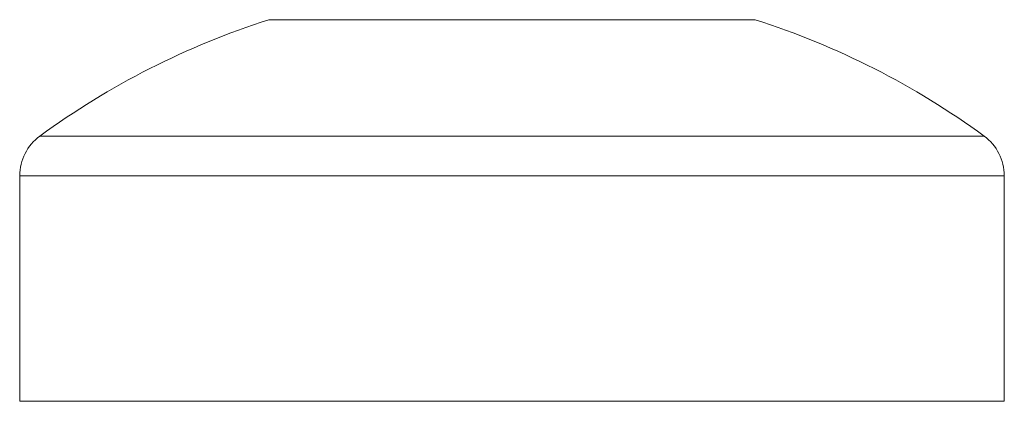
# Model space of a CAD drawing. Header units: millimetres. Extents: x 28 to 2257, y 19 to 785.
# Tile 52 of 55: x 1653.35 to 1661.35, y 396.21 to 399.31. Entities that reach past the tile are written whole.
import ezdxf

# ---------------------------------------------------------------- set-up
doc = ezdxf.new("R2010")
doc.units = ezdxf.units.MM
doc.layers.add('1', color=7, linetype='Continuous', true_color=0xffffff)

msp = doc.modelspace()

# ---------------------------------------------------------------- linework, layer by layer
at = {"layer": '1', "color": 155, "linetype": 'Continuous', "lineweight": 18}
for p, q in [((1655.3782, 399.3075), (1655.6428, 399.3075)), ((1657.3532, 399.3075), (1655.6428, 399.3075)), ((1659.0636, 399.3075), (1657.3532, 399.3075)), ((1659.0636, 399.3075), (1659.3282, 399.3075)), ((1653.5171, 398.3621), (1661.1893, 398.3621)), ((1653.3532, 398.0392), (1661.3532, 398.0392)), ((1653.3532, 398.0392), (1653.3532, 396.2075)), ((1661.3532, 396.2075), (1661.3532, 398.0392)), ((1661.3532, 396.2075), (1653.3532, 396.2075))]:
    msp.add_line(p, q, dxfattribs=at)
for centre, radius, start, end in [((1657.3532, 393.1148), 6.5, 107.68876, 126.16864), ((1657.3532, 393.1148), 6.5, 53.83136, 72.31124), ((1653.7532, 398.0392), 0.4, 126.16864, 180), ((1660.9532, 398.0392), 0.4, 0, 53.83136)]:
    msp.add_arc(centre, radius, start, end, dxfattribs=at)

doc.saveas('drawing.dxf')
